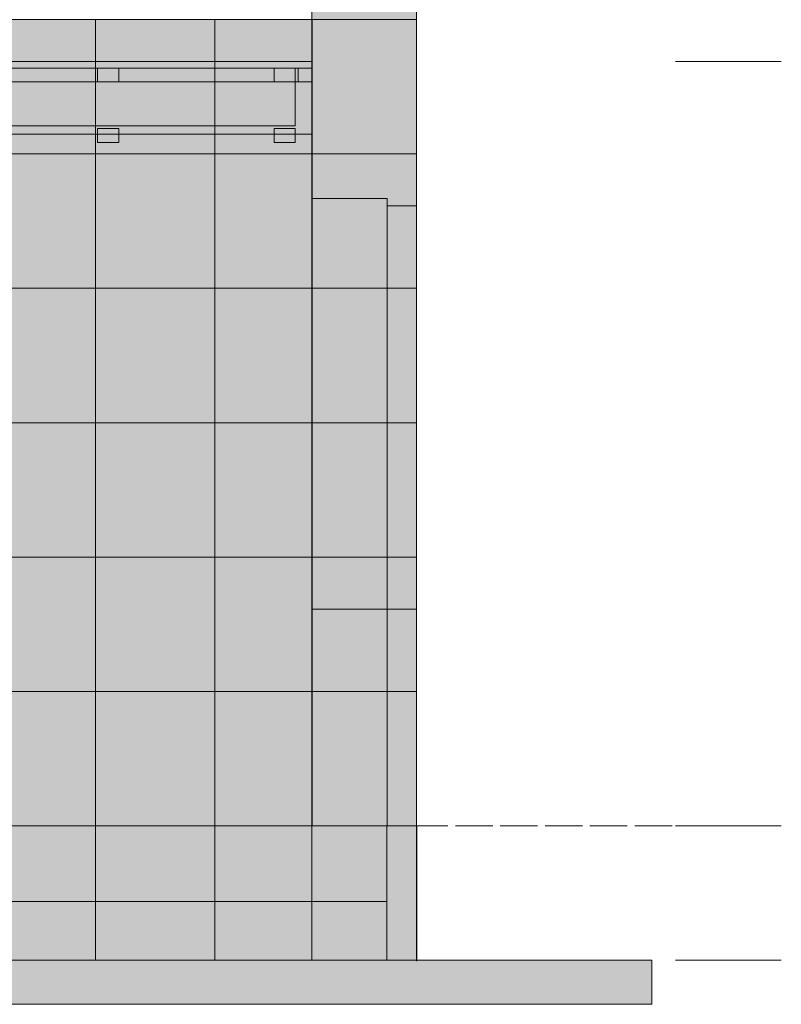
# Model space of a CAD drawing. Header units: millimetres. Extents: x 17 to 413, y 4 to 292.
# Tile 16 of 38: x 190 to 216, y 77 to 110. Entities that reach past the tile are written whole.
import ezdxf

# ---------------------------------------------------------------- set-up
doc = ezdxf.new("R2010")
doc.units = ezdxf.units.MM
doc.linetypes.add('DASHED', pattern=[1.524, 1.27, -0.254])
for name, color, linetype in [('FILL-BELOW', 7, 'Continuous'), ('FILL-EPS', 7, 'Continuous'), ('FILL-LIGHT', 7, 'Continuous'), ('FILL-TIMBER', 7, 'Continuous'), ('LINE-C_2E8C94', 7, 'Continuous'), ('LINE-C_337880', 7, 'Continuous'), ('LINE-INK', 7, 'Continuous'), ('LINE-STEEL', 7, 'Continuous'), ('LINE-STEEL-DASH', 7, 'DASHED'), ('LINE-STEEL_GREY', 7, 'Continuous'), ('LINE-TIMBER_DK', 7, 'Continuous')]:
    doc.layers.add(name, color=color, linetype=linetype)

msp = doc.modelspace()

# ---------------------------------------------------------------- hatches: boundary and pattern name
at = {"layer": 'FILL-BELOW', "true_color": 0x8c8c91}
h = msp.add_hatch(color=252, dxfattribs=at)
h.dxf.hatch_style = 1
h.paths.add_polyline_path([(126.186, 108.586), (126.186, 108.806), (139.814, 108.806), (163.814, 108.806), (187.814, 108.806), (199.814, 108.806), (199.814, 108.586), (187.814, 108.586), (163.814, 108.586), (139.814, 108.586)])
h = msp.add_hatch(color=252, dxfattribs=at)
h.dxf.hatch_style = 1
h.paths.add_polyline_path([(126.186, 108.806), (127.814, 108.806), (139.814, 108.806), (163.814, 108.806), (187.814, 108.806), (199.814, 108.806), (199.814, 108.586), (187.814, 108.586), (163.814, 108.586), (139.814, 108.586), (127.814, 108.586), (126.186, 108.586)])
h = msp.add_hatch(color=252, dxfattribs=at)
h.dxf.hatch_style = 1
h.paths.add_polyline_path([(126.186, 108.806), (127.814, 108.806), (151.814, 108.806), (175.814, 108.806), (187.814, 108.806), (199.814, 108.806), (199.814, 108.586), (175.814, 108.586), (151.814, 108.586), (139.814, 108.586), (127.814, 108.586), (126.186, 108.586)])
h = msp.add_hatch(color=252, dxfattribs=at)
h.dxf.hatch_style = 1
h.paths.add_polyline_path([(126.186, 108.806), (127.814, 108.806), (139.814, 108.806), (163.814, 108.806), (187.814, 108.806), (199.814, 108.806), (199.814, 108.586), (187.814, 108.586), (163.814, 108.586), (139.814, 108.586), (127.814, 108.586), (126.186, 108.586)])
h = msp.add_hatch(color=252, dxfattribs=at)
h.dxf.hatch_style = 1
h.paths.add_polyline_path([(126.186, 108.806), (127.814, 108.806), (151.814, 108.806), (175.814, 108.806), (187.814, 108.806), (199.814, 108.806), (199.814, 108.586), (175.814, 108.586), (151.814, 108.586), (139.814, 108.586), (127.814, 108.586), (126.186, 108.586)])
h = msp.add_hatch(color=252, dxfattribs=at)
h.dxf.hatch_style = 1
h.paths.add_polyline_path([(126.186, 108.806), (127.814, 108.806), (139.814, 108.806), (163.814, 108.806), (187.814, 108.806), (199.814, 108.806), (199.814, 108.586), (187.814, 108.586), (163.814, 108.586), (139.814, 108.586), (127.814, 108.586), (126.186, 108.586)])
h = msp.add_hatch(color=252, dxfattribs=at)
h.dxf.hatch_style = 1
h.paths.add_polyline_path([(126.186, 108.806), (127.814, 108.806), (151.814, 108.806), (175.814, 108.806), (187.814, 108.806), (199.814, 108.806), (199.814, 108.586), (175.814, 108.586), (151.814, 108.586), (139.814, 108.586), (127.814, 108.586), (126.186, 108.586)])
h = msp.add_hatch(color=252, dxfattribs=at)
h.dxf.hatch_style = 1
h.paths.add_polyline_path([(126.186, 108.806), (127.814, 108.806), (139.814, 108.806), (163.814, 108.806), (187.814, 108.806), (199.814, 108.806), (199.814, 108.586), (187.814, 108.586), (163.814, 108.586), (139.814, 108.586), (127.814, 108.586), (126.186, 108.586)])
h = msp.add_hatch(color=252, dxfattribs=at)
h.dxf.hatch_style = 1
h.paths.add_polyline_path([(126.186, 108.806), (127.814, 108.806), (151.814, 108.806), (175.814, 108.806), (187.814, 108.806), (199.814, 108.806), (199.814, 108.586), (175.814, 108.586), (151.814, 108.586), (139.814, 108.586), (127.814, 108.586), (126.186, 108.586)])
h = msp.add_hatch(color=252, dxfattribs=at)
h.dxf.hatch_style = 1
h.paths.add_polyline_path([(126.186, 108.806), (127.814, 108.806), (139.814, 108.806), (163.814, 108.806), (187.814, 108.806), (199.814, 108.806), (199.814, 108.586), (187.814, 108.586), (163.814, 108.586), (139.814, 108.586), (127.814, 108.586), (126.186, 108.586)])
h = msp.add_hatch(color=252, dxfattribs=at)
h.dxf.hatch_style = 1
h.paths.add_polyline_path([(126.186, 108.806), (127.814, 108.806), (151.814, 108.806), (175.814, 108.806), (187.814, 108.806), (199.814, 108.806), (199.814, 108.586), (175.814, 108.586), (151.814, 108.586), (139.814, 108.586), (127.814, 108.586), (126.186, 108.586)])
h = msp.add_hatch(color=252, dxfattribs=at)
h.dxf.hatch_style = 1
h.paths.add_polyline_path([(126.186, 108.806), (199.814, 108.806), (199.814, 108.586), (127.814, 108.586), (126.186, 108.586)])
h = msp.add_hatch(color=252, dxfattribs=at)
h.dxf.hatch_style = 1
h.paths.add_polyline_path([(185.985, 108.806), (187.814, 108.806), (199.814, 108.806), (199.814, 108.586), (187.814, 108.586), (185.985, 108.586)])
at = {"layer": 'FILL-EPS', "true_color": 0xccffff}
h = msp.add_hatch(color=7, dxfattribs=at)
h.dxf.hatch_style = 1
h.paths.add_polyline_path([(199.812, 110.222), (199.811, 110.222), (199.811, 133.098), (199.814, 133.098), (203.37, 133.098), (203.37, 110.238), (199.814, 110.238)])
h = msp.add_hatch(color=7, dxfattribs=at)
h.dxf.hatch_style = 1
h.paths.add_polyline_path([(126.189, 110.238), (199.811, 110.238), (199.811, 82.806), (126.189, 82.806)])
h.paths.add_polyline_path([(149.365, 93.224), (156.37, 93.224), (156.37, 103.897), (149.365, 103.897)], flags=0)
h = msp.add_hatch(color=7, dxfattribs=at)
h.dxf.hatch_style = 1
h.paths.add_polyline_path([(126.189, 110.238), (199.811, 110.238), (199.811, 82.806), (126.189, 82.806)])
h.paths.add_polyline_path([(156.62, 93.224), (156.62, 104.147), (149.115, 104.147), (149.115, 93.224)], flags=0)
h = msp.add_hatch(color=7, dxfattribs=at)
h.dxf.hatch_style = 1
h.paths.add_polyline_path([(126.189, 82.806), (126.189, 110.238), (199.811, 110.238), (199.811, 82.806)])
h = msp.add_hatch(color=7, dxfattribs=at)
h.dxf.hatch_style = 1
h.paths.add_polyline_path([(126.189, 110.238), (199.811, 110.238), (199.811, 82.806), (126.189, 82.806)])
h = msp.add_hatch(color=7, dxfattribs=at)
h.dxf.hatch_style = 1
h.paths.add_polyline_path([(199.812, 110.254), (199.814, 110.238), (203.37, 110.238), (203.37, 82.806), (199.814, 82.806), (199.811, 82.806), (199.811, 110.238), (199.811, 110.238), (199.811, 110.254)])
h = msp.add_hatch(color=7, dxfattribs=at)
h.dxf.hatch_style = 1
h.paths.add_polyline_path([(199.811, 82.806), (199.811, 110.238), (203.37, 110.238), (203.37, 82.806)])
h = msp.add_hatch(color=7, dxfattribs=at)
h.dxf.hatch_style = 1
h.paths.add_polyline_path([(199.812, 82.79), (199.811, 82.79), (199.811, 110.238), (199.814, 110.238), (203.37, 110.238), (203.37, 82.806), (199.814, 82.806)])
h = msp.add_hatch(color=7, dxfattribs=at)
h.dxf.hatch_style = 1
h.paths.add_polyline_path([(199.811, 110.238), (203.37, 110.238), (203.37, 82.806), (199.811, 82.806)])
h = msp.add_hatch(color=7, dxfattribs=at)
h.dxf.hatch_style = 1
h.paths.add_polyline_path([(199.814, 82.806), (199.814, 110.238), (203.37, 110.238), (203.37, 82.806)])
h = msp.add_hatch(color=7, dxfattribs=at)
h.dxf.hatch_style = 1
h.paths.add_polyline_path([(199.814, 110.238), (203.37, 110.238), (203.37, 82.806), (199.814, 82.806)])
h = msp.add_hatch(color=7, dxfattribs=at)
h.dxf.hatch_style = 1
h.paths.add_polyline_path([(199.814, 104.147), (202.365, 104.147), (202.365, 82.806), (199.814, 82.806)])
h = msp.add_hatch(color=7, dxfattribs=at)
h.dxf.hatch_style = 1
h.paths.add_polyline_path([(199.814, 82.806), (199.814, 104.147), (202.365, 104.147), (202.365, 82.806)])
h = msp.add_hatch(color=7, dxfattribs=at)
h.dxf.hatch_style = 1
h.paths.add_polyline_path([(199.814, 104.147), (202.365, 104.147), (202.365, 90.176), (199.814, 90.176)])
h = msp.add_hatch(color=7, dxfattribs=at)
h.dxf.hatch_style = 1
h.paths.add_polyline_path([(199.814, 90.176), (199.814, 104.147), (202.365, 104.147), (202.365, 90.176)])
h = msp.add_hatch(color=7, dxfattribs=at)
h.dxf.hatch_style = 1
h.paths.add_polyline_path([(199.814, 104.147), (202.365, 104.147), (202.365, 90.176), (199.814, 90.176)])
h = msp.add_hatch(color=7, dxfattribs=at)
h.dxf.hatch_style = 1
h.paths.add_polyline_path([(199.814, 90.176), (199.814, 104.147), (202.365, 104.147), (202.365, 90.176)])
h = msp.add_hatch(color=7, dxfattribs=at)
h.dxf.hatch_style = 1
h.paths.add_polyline_path([(202.365, 103.897), (203.37, 103.897), (203.37, 82.806), (202.365, 82.806)])
h = msp.add_hatch(color=7, dxfattribs=at)
h.dxf.hatch_style = 1
h.paths.add_polyline_path([(202.365, 82.806), (202.365, 103.897), (203.37, 103.897), (203.37, 82.806)])
h = msp.add_hatch(color=7, dxfattribs=at)
h.dxf.hatch_style = 1
h.paths.add_polyline_path([(202.365, 103.897), (203.37, 103.897), (203.37, 90.176), (202.365, 90.176)])
h = msp.add_hatch(color=7, dxfattribs=at)
h.dxf.hatch_style = 1
h.paths.add_polyline_path([(202.365, 90.176), (202.365, 103.897), (203.37, 103.897), (203.37, 90.176)])
h = msp.add_hatch(color=7, dxfattribs=at)
h.dxf.hatch_style = 1
h.paths.add_polyline_path([(202.365, 103.897), (203.37, 103.897), (203.37, 90.176), (202.365, 90.176)])
h = msp.add_hatch(color=7, dxfattribs=at)
h.dxf.hatch_style = 1
h.paths.add_polyline_path([(202.365, 90.176), (202.365, 103.897), (203.37, 103.897), (203.37, 90.176)])
h = msp.add_hatch(color=7, dxfattribs=at)
h.dxf.hatch_style = 1
h.paths.add_polyline_path([(126.189, 78.234), (126.189, 82.806), (199.811, 82.806), (199.811, 78.234)])
h = msp.add_hatch(color=7, dxfattribs=at)
h.dxf.hatch_style = 1
h.paths.add_polyline_path([(126.189, 82.806), (198.791, 82.806), (198.796, 82.806), (199.811, 82.806), (199.811, 78.234), (198.796, 78.234), (126.189, 78.234)])
h = msp.add_hatch(color=7, dxfattribs=at)
h.dxf.hatch_style = 1
h.paths.add_polyline_path([(126.189, 78.234), (126.189, 82.806), (198.796, 82.806), (198.812, 82.806), (199.811, 82.806), (199.811, 78.234), (198.796, 78.234)])
h = msp.add_hatch(color=7, dxfattribs=at)
h.dxf.hatch_style = 1
h.paths.add_polyline_path([(126.189, 82.806), (199.811, 82.806), (199.811, 78.234), (126.189, 78.234)])
h = msp.add_hatch(color=7, dxfattribs=at)
h.dxf.hatch_style = 1
h.paths.add_polyline_path([(199.811, 78.234), (199.811, 82.806), (203.37, 82.806), (203.37, 78.234)])
h = msp.add_hatch(color=7, dxfattribs=at)
h.dxf.hatch_style = 1
h.paths.add_polyline_path([(199.811, 82.806), (202.354, 82.806), (202.354, 78.234), (199.811, 78.234)])
h = msp.add_hatch(color=7, dxfattribs=at)
h.dxf.hatch_style = 1
h.paths.add_polyline_path([(199.811, 78.234), (199.811, 82.806), (200.827, 82.806), (202.354, 82.806), (202.354, 78.234), (200.827, 78.234)])
h = msp.add_hatch(color=7, dxfattribs=at)
h.dxf.hatch_style = 1
h.paths.add_polyline_path([(199.811, 82.806), (203.37, 82.806), (203.37, 78.234), (199.811, 78.234)])
h = msp.add_hatch(color=7, dxfattribs=at)
h.dxf.hatch_style = 1
h.paths.add_polyline_path([(202.354, 82.806), (203.37, 82.806), (203.37, 78.234), (202.354, 78.234)])
h = msp.add_hatch(color=7, dxfattribs=at)
h.dxf.hatch_style = 1
h.paths.add_polyline_path([(202.354, 78.234), (202.354, 82.806), (203.37, 82.806), (203.37, 78.234), (202.354, 78.234)])
h = msp.add_hatch(color=7, dxfattribs=at)
h.dxf.hatch_style = 1
h.paths.add_polyline_path([(202.354, 82.806), (203.37, 82.806), (203.37, 78.234), (202.354, 78.234)])
h = msp.add_hatch(color=7, dxfattribs=at)
h.dxf.hatch_style = 1
h.paths.add_polyline_path([(202.354, 78.234), (202.354, 82.806), (203.37, 82.806), (203.37, 78.234), (202.354, 78.234)])
at = {"layer": 'FILL-EPS', "true_color": 0xc0f0f0}
h = msp.add_hatch(color=254, dxfattribs=at)
h.dxf.hatch_style = 1
h.paths.add_polyline_path([(203.37, 82.806), (203.37, 82.806), (203.37, 82.822), (203.375, 82.822), (203.376, 82.822), (203.379, 82.822), (203.379, 78.234), (203.379, 78.218), (203.374, 78.218), (203.371, 78.218), (203.37, 78.218), (203.37, 82.806)])
at = {"layer": 'FILL-LIGHT', "true_color": 0xdbdbde}
h = msp.add_hatch(color=254, dxfattribs=at)
h.dxf.hatch_style = 1
h.paths.add_polyline_path([(123.646, 80.234), (123.646, 82.806), (202.354, 82.806), (202.354, 80.234)])
h = msp.add_hatch(color=254, dxfattribs=at)
h.dxf.hatch_style = 1
h.paths.add_polyline_path([(123.646, 82.806), (202.354, 82.806), (202.354, 80.234), (123.646, 80.234)])
h = msp.add_hatch(color=254, dxfattribs=at)
h.dxf.hatch_style = 1
h.paths.add_polyline_path([(114.63, 76.734), (114.63, 78.234), (211.37, 78.234), (211.37, 76.734)])
h = msp.add_hatch(color=254, dxfattribs=at)
h.dxf.hatch_style = 1
h.paths.add_polyline_path([(114.63, 78.234), (211.37, 78.234), (211.37, 76.734), (114.63, 76.734)])
at = {"layer": 'FILL-TIMBER', "true_color": 0xedd6a8}
h = msp.add_hatch(color=41, dxfattribs=at)
h.dxf.hatch_style = 1
h.paths.add_polyline_path([(126.186, 108.586), (126.656, 108.586), (126.656, 108.116), (199.344, 108.116), (199.344, 108.586), (199.814, 108.586), (199.814, 108.116), (199.814, 107.086), (199.814, 106.336), (126.186, 106.336), (126.186, 108.586)])
h = msp.add_hatch(color=41, dxfattribs=at)
h.dxf.hatch_style = 1
h.paths.add_polyline_path([(185.985, 108.116), (199.344, 108.116), (199.344, 108.586), (199.814, 108.586), (199.814, 106.336), (185.985, 106.336)])
h = msp.add_hatch(color=41, dxfattribs=at)
h.dxf.hatch_style = 1
h.paths.add_polyline_path([(192.524, 108.116), (192.524, 108.586), (193.244, 108.586), (193.244, 108.116)])
h = msp.add_hatch(color=41, dxfattribs=at)
h.dxf.hatch_style = 1
h.paths.add_polyline_path([(192.524, 108.586), (193.244, 108.586), (193.244, 108.116), (192.524, 108.116)])
h = msp.add_hatch(color=41, dxfattribs=at)
h.dxf.hatch_style = 1
h.paths.add_polyline_path([(192.524, 108.116), (192.524, 108.586), (193.244, 108.586), (193.244, 108.116)])
h = msp.add_hatch(color=41, dxfattribs=at)
h.dxf.hatch_style = 1
h.paths.add_polyline_path([(192.524, 108.586), (193.244, 108.586), (193.244, 108.116), (192.524, 108.116)])
h = msp.add_hatch(color=41, dxfattribs=at)
h.dxf.hatch_style = 1
h.paths.add_polyline_path([(198.524, 108.116), (198.524, 108.586), (199.244, 108.586), (199.244, 108.116)])
h = msp.add_hatch(color=41, dxfattribs=at)
h.dxf.hatch_style = 1
h.paths.add_polyline_path([(198.524, 108.586), (199.244, 108.586), (199.244, 108.116), (198.524, 108.116)])
h = msp.add_hatch(color=41, dxfattribs=at)
h.dxf.hatch_style = 1
h.paths.add_polyline_path([(198.524, 108.116), (198.524, 108.586), (199.244, 108.586), (199.244, 108.116)])
h = msp.add_hatch(color=41, dxfattribs=at)
h.dxf.hatch_style = 1
h.paths.add_polyline_path([(198.524, 108.586), (199.244, 108.586), (199.244, 108.116), (198.524, 108.116)])
h = msp.add_hatch(color=41, dxfattribs=at)
h.dxf.hatch_style = 1
h.paths.add_polyline_path([(126.186, 108.116), (199.814, 108.116), (199.814, 106.336), (126.186, 106.336)])
h = msp.add_hatch(color=41, dxfattribs=at)
h.dxf.hatch_style = 1
h.paths.add_polyline_path([(126.756, 106.616), (126.756, 108.116), (199.244, 108.116), (199.244, 106.616)])
h = msp.add_hatch(color=41, dxfattribs=at)
h.dxf.hatch_style = 1
h.paths.add_polyline_path([(126.756, 108.116), (199.244, 108.116), (199.244, 106.616), (126.756, 106.616)])
h = msp.add_hatch(color=41, dxfattribs=at)
h.dxf.hatch_style = 1
h.paths.add_polyline_path([(185.985, 106.336), (185.985, 108.116), (199.814, 108.116), (199.814, 106.336), (185.985, 106.336)])
h = msp.add_hatch(color=41, dxfattribs=at)
h.dxf.hatch_style = 1
h.paths.add_polyline_path([(192.524, 106.056), (192.524, 106.526), (193.244, 106.526), (193.244, 106.056)])
h = msp.add_hatch(color=41, dxfattribs=at)
h.dxf.hatch_style = 1
h.paths.add_polyline_path([(192.524, 106.526), (193.244, 106.526), (193.244, 106.056), (192.524, 106.056)])
h = msp.add_hatch(color=41, dxfattribs=at)
h.dxf.hatch_style = 1
h.paths.add_polyline_path([(192.524, 106.056), (192.524, 106.526), (193.244, 106.526), (193.244, 106.056)])
h = msp.add_hatch(color=41, dxfattribs=at)
h.dxf.hatch_style = 1
h.paths.add_polyline_path([(192.524, 106.526), (193.244, 106.526), (193.244, 106.056), (192.524, 106.056)])
h = msp.add_hatch(color=41, dxfattribs=at)
h.dxf.hatch_style = 1
h.paths.add_polyline_path([(198.524, 106.056), (198.524, 106.526), (199.244, 106.526), (199.244, 106.056)])
h = msp.add_hatch(color=41, dxfattribs=at)
h.dxf.hatch_style = 1
h.paths.add_polyline_path([(198.524, 106.526), (199.244, 106.526), (199.244, 106.056), (198.524, 106.056)])
h = msp.add_hatch(color=41, dxfattribs=at)
h.dxf.hatch_style = 1
h.paths.add_polyline_path([(198.524, 106.056), (198.524, 106.526), (199.244, 106.526), (199.244, 106.056)])
h = msp.add_hatch(color=41, dxfattribs=at)
h.dxf.hatch_style = 1
h.paths.add_polyline_path([(198.524, 106.526), (199.244, 106.526), (199.244, 106.056), (198.524, 106.056)])

# ---------------------------------------------------------------- linework, layer by layer
at = {"layer": 'LINE-C_2E8C94', "lineweight": 5}
for points in [[(199.812, 110.222), (199.812, 110.222), (199.812, 110.222), (199.811, 110.222), (199.811, 133.098), (199.814, 133.098), (203.37, 133.098), (203.37, 110.238), (199.814, 110.238)], [(126.189, 110.238), (199.811, 110.238), (199.811, 82.806), (126.189, 82.806)], [(126.189, 110.238), (199.811, 110.238), (199.811, 82.806), (126.189, 82.806)], [(126.189, 82.806), (126.189, 82.806), (126.189, 110.238), (199.811, 110.238), (199.811, 82.806)], [(126.189, 110.238), (199.811, 110.238), (199.811, 82.806), (199.811, 82.806), (126.189, 82.806)], [(199.812, 110.254), (199.814, 110.238), (203.37, 110.238), (203.37, 82.806), (203.37, 82.806), (203.37, 82.806), (199.814, 82.806), (199.814, 82.806), (199.811, 82.806), (199.811, 110.238), (199.811, 110.238), (199.811, 110.238), (199.811, 110.254)], [(199.811, 82.806), (199.811, 82.806), (199.811, 110.238), (203.37, 110.238), (203.37, 110.238), (203.37, 110.238), (203.37, 82.806)], [(199.812, 82.79), (199.811, 82.79), (199.811, 110.238), (199.814, 110.238), (199.814, 110.238), (203.37, 110.238), (203.37, 110.238), (203.37, 82.806), (199.814, 82.806)], [(199.811, 110.238), (199.811, 110.238), (203.37, 110.238), (203.37, 82.806), (199.811, 82.806), (199.811, 110.238)], [(199.814, 82.806), (199.814, 110.238), (203.37, 110.238), (203.37, 110.238), (203.37, 82.806)], [(199.814, 110.238), (199.814, 110.238), (199.814, 110.238), (203.37, 110.238), (203.37, 82.806), (203.37, 82.806), (203.37, 82.806), (199.814, 82.806)], [(199.814, 104.147), (202.365, 104.147), (202.365, 82.806), (199.814, 82.806)], [(199.814, 82.806), (199.814, 82.806), (199.814, 104.147), (202.365, 104.147), (202.365, 104.147), (202.365, 104.147), (202.365, 82.806)], [(199.814, 104.147), (202.365, 104.147), (202.365, 90.176), (202.365, 90.176), (202.365, 90.176), (199.814, 90.176)], [(199.814, 90.176), (199.814, 90.176), (199.814, 104.147), (202.365, 104.147), (202.365, 90.176)], [(199.814, 104.147), (202.365, 104.147), (202.365, 90.176), (202.365, 90.176), (202.365, 90.176), (199.814, 90.176)], [(199.814, 90.176), (199.814, 90.176), (199.814, 104.147), (202.365, 104.147), (202.365, 90.176)], [(202.365, 103.897), (203.37, 103.897), (203.37, 82.806), (203.37, 82.806), (202.365, 82.806)], [(202.365, 82.806), (202.365, 103.897), (203.37, 103.897), (203.37, 82.806)], [(202.365, 103.897), (203.37, 103.897), (203.37, 90.176), (202.365, 90.176)], [(202.365, 90.176), (202.365, 90.176), (202.365, 103.897), (203.37, 103.897), (203.37, 103.897), (203.37, 90.176), (202.365, 90.176)], [(202.365, 103.897), (203.37, 103.897), (203.37, 90.176), (202.365, 90.176)], [(202.365, 90.176), (202.365, 90.176), (202.365, 103.897), (203.37, 103.897), (203.37, 103.897), (203.37, 90.176), (202.365, 90.176)], [(126.189, 78.234), (126.189, 82.806), (199.811, 82.806), (199.811, 78.234)], [(126.189, 82.806), (198.791, 82.806), (198.796, 82.806), (198.796, 82.806), (199.811, 82.806), (199.811, 78.234), (199.811, 78.234), (198.796, 78.234), (198.796, 78.234), (126.189, 78.234)], [(126.189, 78.234), (126.189, 82.806), (198.796, 82.806), (198.812, 82.806), (198.812, 82.806), (199.811, 82.806), (199.811, 82.806), (199.811, 82.806), (199.811, 82.806), (199.811, 78.234), (198.796, 78.234), (198.796, 78.234), (198.796, 78.234)], [(126.189, 82.806), (199.811, 82.806), (199.811, 78.234), (126.189, 78.234), (126.189, 82.806)], [(199.811, 78.234), (199.811, 82.806), (203.37, 82.806), (203.37, 82.806), (203.37, 78.234)], [(199.811, 82.806), (202.354, 82.806), (202.354, 78.234), (199.811, 78.234), (199.811, 82.806)], [(199.811, 78.234), (199.811, 78.234), (199.811, 82.806), (200.827, 82.806), (202.354, 82.806), (202.354, 78.234), (200.827, 78.234), (200.827, 78.234), (200.827, 78.234)], [(199.811, 82.806), (203.37, 82.806), (203.37, 78.234), (203.37, 78.234), (199.811, 78.234)], [(202.354, 82.806), (203.37, 82.806), (203.37, 78.234), (203.37, 78.234), (202.354, 78.234)], [(202.354, 78.234), (202.354, 78.234), (202.354, 82.806), (203.37, 82.806), (203.37, 82.806), (203.37, 82.806), (203.37, 82.806), (203.37, 78.234), (202.354, 78.234), (202.354, 78.234), (202.354, 78.234)], [(202.354, 82.806), (203.37, 82.806), (203.37, 78.234), (203.37, 78.234), (202.354, 78.234)], [(202.354, 78.234), (202.354, 78.234), (202.354, 82.806), (203.37, 82.806), (203.37, 82.806), (203.37, 82.806), (203.37, 82.806), (203.37, 78.234), (202.354, 78.234), (202.354, 78.234), (202.354, 78.234)], [(203.37, 82.806), (203.37, 82.806), (203.37, 82.822), (203.375, 82.822), (203.376, 82.822), (203.379, 82.822), (203.379, 78.234), (203.379, 78.234), (203.379, 78.218), (203.374, 78.218), (203.371, 78.218), (203.37, 78.218), (203.37, 82.806)]]:
    msp.add_lwpolyline(points, close=True, dxfattribs=at)
at = {"layer": 'LINE-C_337880', "lineweight": 5}
for p, q in [((192.448, 105.666), (192.448, 110.228)), ((192.448, 105.666), (192.448, 110.228)), ((196.512, 105.666), (196.512, 110.228)), ((196.512, 105.666), (196.512, 110.228)), ((172.128, 105.666), (192.448, 105.666)), ((172.128, 105.666), (192.448, 105.666)), ((182.32, 105.666), (192.448, 105.666)), ((182.32, 105.666), (192.448, 105.666)), ((192.448, 105.666), (196.512, 105.666)), ((192.448, 105.666), (196.512, 105.666)), ((192.448, 101.094), (192.448, 105.666)), ((192.448, 105.666), (196.512, 105.666)), ((192.448, 101.094), (192.448, 105.666)), ((192.448, 105.666), (196.512, 105.666)), ((196.512, 101.094), (196.512, 105.666)), ((196.512, 105.666), (199.802, 105.666)), ((196.512, 101.094), (196.512, 105.666)), ((196.512, 105.666), (199.802, 105.666)), ((196.512, 105.666), (199.802, 105.666)), ((196.512, 105.666), (199.802, 105.666)), ((199.821, 105.666), (203.36, 105.666)), ((199.821, 105.666), (203.36, 105.666)), ((199.821, 105.666), (203.36, 105.666)), ((199.821, 105.666), (203.36, 105.666)), ((199.824, 105.666), (203.36, 105.666)), ((199.824, 105.666), (203.36, 105.666)), ((172.128, 101.094), (192.448, 101.094)), ((172.128, 101.094), (192.448, 101.094)), ((182.32, 101.094), (192.448, 101.094)), ((182.32, 101.094), (192.448, 101.094)), ((192.448, 96.522), (192.448, 101.094)), ((192.448, 101.094), (196.512, 101.094)), ((192.448, 96.522), (192.448, 101.094)), ((192.448, 101.094), (196.512, 101.094)), ((192.448, 101.094), (196.512, 101.094)), ((192.448, 101.094), (196.512, 101.094)), ((196.512, 101.094), (199.802, 101.094)), ((196.512, 101.094), (199.802, 101.094)), ((196.512, 96.522), (196.512, 101.094)), ((196.512, 101.094), (199.802, 101.094)), ((196.512, 96.522), (196.512, 101.094)), ((196.512, 101.094), (199.802, 101.094)), ((199.821, 101.094), (203.36, 101.094)), ((199.821, 101.094), (203.36, 101.094)), ((199.821, 101.094), (203.36, 101.094)), ((199.821, 101.094), (203.36, 101.094)), ((199.824, 101.094), (203.36, 101.094)), ((199.824, 101.094), (202.355, 101.094)), ((199.824, 101.094), (202.355, 101.094)), ((199.824, 101.094), (202.355, 101.094)), ((199.824, 101.094), (202.355, 101.094)), ((199.824, 101.094), (202.355, 101.094)), ((199.824, 101.094), (202.355, 101.094)), ((199.824, 101.094), (203.36, 101.094)), ((202.375, 101.094), (203.36, 101.094)), ((202.375, 101.094), (203.36, 101.094)), ((202.375, 101.094), (203.36, 101.094)), ((202.375, 101.094), (203.36, 101.094)), ((202.375, 101.094), (203.36, 101.094)), ((202.375, 101.094), (203.36, 101.094)), ((172.128, 96.522), (192.448, 96.522)), ((172.128, 96.522), (192.448, 96.522)), ((182.32, 96.522), (192.448, 96.522)), ((182.32, 96.522), (192.448, 96.522)), ((192.448, 96.522), (196.512, 96.522)), ((192.448, 96.522), (196.512, 96.522)), ((192.448, 91.95), (192.448, 96.522)), ((192.448, 96.522), (196.512, 96.522)), ((192.448, 91.95), (192.448, 96.522)), ((192.448, 96.522), (196.512, 96.522)), ((196.512, 91.95), (196.512, 96.522)), ((196.512, 96.522), (199.802, 96.522)), ((196.512, 91.95), (196.512, 96.522)), ((196.512, 96.522), (199.802, 96.522)), ((196.512, 96.522), (199.802, 96.522)), ((196.512, 96.522), (199.802, 96.522)), ((199.821, 96.522), (203.36, 96.522)), ((199.821, 96.522), (203.36, 96.522)), ((199.821, 96.522), (203.36, 96.522)), ((199.821, 96.522), (203.36, 96.522)), ((199.824, 96.522), (203.36, 96.522)), ((199.824, 96.522), (202.355, 96.522)), ((199.824, 96.522), (202.355, 96.522)), ((199.824, 96.522), (202.355, 96.522)), ((199.824, 96.522), (202.355, 96.522)), ((199.824, 96.522), (202.355, 96.522)), ((199.824, 96.522), (202.355, 96.522)), ((199.824, 96.522), (203.36, 96.522)), ((202.375, 96.522), (203.36, 96.522)), ((202.375, 96.522), (203.36, 96.522)), ((202.375, 96.522), (203.36, 96.522)), ((202.375, 96.522), (203.36, 96.522)), ((202.375, 96.522), (203.36, 96.522)), ((202.375, 96.522), (203.36, 96.522)), ((172.128, 91.95), (192.448, 91.95)), ((172.128, 91.95), (192.448, 91.95)), ((182.32, 91.95), (192.448, 91.95)), ((182.32, 91.95), (192.448, 91.95)), ((192.448, 87.378), (192.448, 91.95)), ((192.448, 91.95), (196.512, 91.95)), ((192.448, 87.378), (192.448, 91.95)), ((192.448, 91.95), (196.512, 91.95)), ((192.448, 91.95), (196.512, 91.95)), ((192.448, 91.95), (196.512, 91.95)), ((196.512, 91.95), (199.802, 91.95)), ((196.512, 91.95), (199.802, 91.95)), ((196.512, 87.378), (196.512, 91.95)), ((196.512, 91.95), (199.802, 91.95)), ((196.512, 87.378), (196.512, 91.95)), ((196.512, 91.95), (199.802, 91.95)), ((199.821, 91.95), (203.36, 91.95)), ((199.821, 91.95), (203.36, 91.95)), ((199.821, 91.95), (203.36, 91.95)), ((199.821, 91.95), (203.36, 91.95)), ((199.824, 91.95), (203.36, 91.95)), ((199.824, 91.95), (202.355, 91.95)), ((199.824, 91.95), (202.355, 91.95)), ((199.824, 91.95), (202.355, 91.95)), ((199.824, 91.95), (202.355, 91.95)), ((199.824, 91.95), (202.355, 91.95)), ((199.824, 91.95), (202.355, 91.95)), ((199.824, 91.95), (203.36, 91.95)), ((202.375, 91.95), (203.36, 91.95)), ((202.375, 91.95), (203.36, 91.95)), ((202.375, 91.95), (203.36, 91.95)), ((202.375, 91.95), (203.36, 91.95)), ((202.375, 91.95), (203.36, 91.95)), ((202.375, 91.95), (203.36, 91.95)), ((172.128, 87.378), (192.448, 87.378)), ((172.128, 87.378), (192.448, 87.378)), ((182.32, 87.378), (192.448, 87.378)), ((182.32, 87.378), (192.448, 87.378)), ((192.448, 87.378), (196.512, 87.378)), ((192.448, 87.378), (196.512, 87.378)), ((192.448, 82.816), (192.448, 87.378)), ((192.448, 87.378), (196.512, 87.378)), ((192.448, 82.816), (192.448, 87.378)), ((192.448, 87.378), (196.512, 87.378)), ((196.512, 82.816), (196.512, 87.378)), ((196.512, 87.378), (199.802, 87.378)), ((196.512, 82.816), (196.512, 87.378)), ((196.512, 87.378), (199.802, 87.378)), ((196.512, 87.378), (199.802, 87.378)), ((196.512, 87.378), (199.802, 87.378)), ((199.821, 87.378), (203.36, 87.378)), ((199.821, 87.378), (203.36, 87.378)), ((199.821, 87.378), (203.36, 87.378)), ((199.821, 87.378), (203.36, 87.378)), ((199.824, 87.378), (203.36, 87.378)), ((199.824, 87.378), (202.355, 87.378)), ((199.824, 87.378), (202.355, 87.378)), ((199.824, 87.378), (203.36, 87.378)), ((202.375, 87.378), (203.36, 87.378)), ((202.375, 87.378), (203.36, 87.378)), ((192.448, 78.244), (192.448, 82.796)), ((192.448, 78.244), (192.448, 82.796)), ((196.512, 78.244), (196.512, 82.796)), ((196.512, 78.244), (196.512, 82.796))]:
    msp.add_line(p, q, dxfattribs=at)
at = {"layer": 'LINE-INK', "lineweight": 5}
for points in [[(126.186, 108.586), (126.186, 108.806), (139.814, 108.806), (163.814, 108.806), (187.814, 108.806), (199.814, 108.806), (199.814, 108.586), (187.814, 108.586), (163.814, 108.586), (139.814, 108.586)], [(126.186, 108.806), (127.814, 108.806), (139.814, 108.806), (163.814, 108.806), (187.814, 108.806), (199.814, 108.806), (199.814, 108.586), (187.814, 108.586), (163.814, 108.586), (139.814, 108.586), (127.814, 108.586), (126.186, 108.586)], [(126.186, 108.806), (127.814, 108.806), (151.814, 108.806), (175.814, 108.806), (187.814, 108.806), (199.814, 108.806), (199.814, 108.586), (175.814, 108.586), (151.814, 108.586), (139.814, 108.586), (127.814, 108.586), (126.186, 108.586)], [(126.186, 108.806), (127.814, 108.806), (139.814, 108.806), (163.814, 108.806), (187.814, 108.806), (199.814, 108.806), (199.814, 108.586), (187.814, 108.586), (163.814, 108.586), (139.814, 108.586), (127.814, 108.586), (126.186, 108.586)], [(126.186, 108.806), (127.814, 108.806), (151.814, 108.806), (175.814, 108.806), (187.814, 108.806), (199.814, 108.806), (199.814, 108.586), (175.814, 108.586), (151.814, 108.586), (139.814, 108.586), (127.814, 108.586), (126.186, 108.586)], [(126.186, 108.806), (127.814, 108.806), (139.814, 108.806), (163.814, 108.806), (187.814, 108.806), (199.814, 108.806), (199.814, 108.586), (187.814, 108.586), (163.814, 108.586), (139.814, 108.586), (127.814, 108.586), (126.186, 108.586)], [(126.186, 108.806), (127.814, 108.806), (151.814, 108.806), (175.814, 108.806), (187.814, 108.806), (199.814, 108.806), (199.814, 108.586), (175.814, 108.586), (151.814, 108.586), (139.814, 108.586), (127.814, 108.586), (126.186, 108.586)], [(126.186, 108.806), (127.814, 108.806), (139.814, 108.806), (163.814, 108.806), (187.814, 108.806), (199.814, 108.806), (199.814, 108.586), (187.814, 108.586), (163.814, 108.586), (139.814, 108.586), (127.814, 108.586), (126.186, 108.586)], [(126.186, 108.806), (127.814, 108.806), (151.814, 108.806), (175.814, 108.806), (187.814, 108.806), (199.814, 108.806), (199.814, 108.586), (175.814, 108.586), (151.814, 108.586), (139.814, 108.586), (127.814, 108.586), (126.186, 108.586)], [(126.186, 108.806), (127.814, 108.806), (139.814, 108.806), (163.814, 108.806), (187.814, 108.806), (199.814, 108.806), (199.814, 108.586), (187.814, 108.586), (163.814, 108.586), (139.814, 108.586), (127.814, 108.586), (126.186, 108.586)], [(126.186, 108.806), (127.814, 108.806), (151.814, 108.806), (175.814, 108.806), (187.814, 108.806), (199.814, 108.806), (199.814, 108.586), (175.814, 108.586), (151.814, 108.586), (139.814, 108.586), (127.814, 108.586), (126.186, 108.586)], [(126.186, 108.806), (199.814, 108.806), (199.814, 108.586), (199.814, 108.586), (127.814, 108.586), (127.814, 108.586), (126.186, 108.586)], [(185.985, 108.806), (187.814, 108.806), (199.814, 108.806), (199.814, 108.586), (187.814, 108.586), (185.985, 108.586)]]:
    msp.add_lwpolyline(points, close=True, dxfattribs=at)
at = {"layer": 'LINE-STEEL', "lineweight": 5}
for p, q in [((212.17, 108.806), (214.57, 108.806)), ((214.57, 108.806), (215.77, 108.806)), ((212.17, 82.806), (214.57, 82.806)), ((214.57, 82.806), (215.77, 82.806)), ((212.17, 78.236), (214.57, 78.236)), ((214.57, 78.236), (215.77, 78.236))]:
    msp.add_line(p, q, dxfattribs=at)
at = {"layer": 'LINE-STEEL-DASH', "lineweight": 5}
msp.add_line((105.63, 82.806), (212.17, 82.806), dxfattribs=at)
at = {"layer": 'LINE-STEEL_GREY', "lineweight": 5}
for points in [[(123.646, 80.234), (123.646, 82.806), (202.354, 82.806), (202.354, 82.806), (202.354, 80.234)], [(123.646, 82.806), (202.354, 82.806), (202.354, 80.234), (123.646, 80.234)], [(114.63, 76.734), (114.63, 78.234), (211.37, 78.234), (211.37, 76.734), (114.63, 76.734)], [(114.63, 78.234), (211.37, 78.234), (211.37, 76.734), (211.37, 76.734), (114.63, 76.734)]]:
    msp.add_lwpolyline(points, close=True, dxfattribs=at)
at = {"layer": 'LINE-TIMBER_DK', "lineweight": 5}
for points in [[(126.186, 108.586), (126.186, 108.586), (126.656, 108.586), (126.656, 108.116), (199.344, 108.116), (199.344, 108.586), (199.814, 108.586), (199.814, 108.116), (199.814, 108.116), (199.814, 107.086), (199.814, 107.086), (199.814, 106.336), (126.186, 106.336), (126.186, 106.336), (126.186, 106.336), (126.186, 106.336), (126.186, 108.586), (126.186, 108.586)], [(185.985, 108.116), (185.985, 108.116), (185.985, 108.116), (199.344, 108.116), (199.344, 108.586), (199.814, 108.586), (199.814, 106.336), (199.814, 106.336), (199.814, 106.336), (199.814, 106.336), (185.985, 106.336), (185.985, 108.116)], [(192.524, 108.116), (192.524, 108.586), (193.244, 108.586), (193.244, 108.586), (193.244, 108.116), (192.524, 108.116)], [(192.524, 108.586), (192.524, 108.586), (193.244, 108.586), (193.244, 108.116), (193.244, 108.116), (192.524, 108.116)], [(192.524, 108.116), (192.524, 108.586), (193.244, 108.586), (193.244, 108.586), (193.244, 108.116), (192.524, 108.116)], [(192.524, 108.586), (192.524, 108.586), (193.244, 108.586), (193.244, 108.116), (193.244, 108.116), (192.524, 108.116)], [(198.524, 108.116), (198.524, 108.586), (199.244, 108.586), (199.244, 108.586), (199.244, 108.116), (198.524, 108.116)], [(198.524, 108.586), (198.524, 108.586), (199.244, 108.586), (199.244, 108.116), (199.244, 108.116), (198.524, 108.116)], [(198.524, 108.116), (198.524, 108.586), (199.244, 108.586), (199.244, 108.586), (199.244, 108.116), (198.524, 108.116)], [(198.524, 108.586), (198.524, 108.586), (199.244, 108.586), (199.244, 108.116), (199.244, 108.116), (198.524, 108.116)], [(126.186, 108.116), (126.186, 108.116), (126.186, 108.116), (199.814, 108.116), (199.814, 106.336), (199.814, 106.336), (126.186, 106.336), (126.186, 108.116)], [(126.756, 106.616), (126.756, 108.116), (199.244, 108.116), (199.244, 106.616)], [(126.756, 108.116), (199.244, 108.116), (199.244, 106.616), (126.756, 106.616)], [(185.985, 106.336), (185.985, 106.336), (185.985, 108.116), (199.814, 108.116), (199.814, 108.116), (199.814, 108.116), (199.814, 108.116), (199.814, 106.336), (185.985, 106.336), (185.985, 106.336)], [(192.524, 106.056), (192.524, 106.526), (193.244, 106.526), (193.244, 106.526), (193.244, 106.056), (192.524, 106.056)], [(192.524, 106.526), (192.524, 106.526), (193.244, 106.526), (193.244, 106.056), (193.244, 106.056), (192.524, 106.056)], [(192.524, 106.056), (192.524, 106.526), (193.244, 106.526), (193.244, 106.526), (193.244, 106.056), (192.524, 106.056)], [(192.524, 106.526), (192.524, 106.526), (193.244, 106.526), (193.244, 106.056), (193.244, 106.056), (192.524, 106.056)], [(198.524, 106.056), (198.524, 106.526), (199.244, 106.526), (199.244, 106.526), (199.244, 106.056), (198.524, 106.056)], [(198.524, 106.526), (198.524, 106.526), (199.244, 106.526), (199.244, 106.056), (199.244, 106.056), (198.524, 106.056)], [(198.524, 106.056), (198.524, 106.526), (199.244, 106.526), (199.244, 106.526), (199.244, 106.056), (198.524, 106.056)], [(198.524, 106.526), (198.524, 106.526), (199.244, 106.526), (199.244, 106.056), (199.244, 106.056), (198.524, 106.056)]]:
    msp.add_lwpolyline(points, close=True, dxfattribs=at)

doc.saveas('drawing.dxf')
